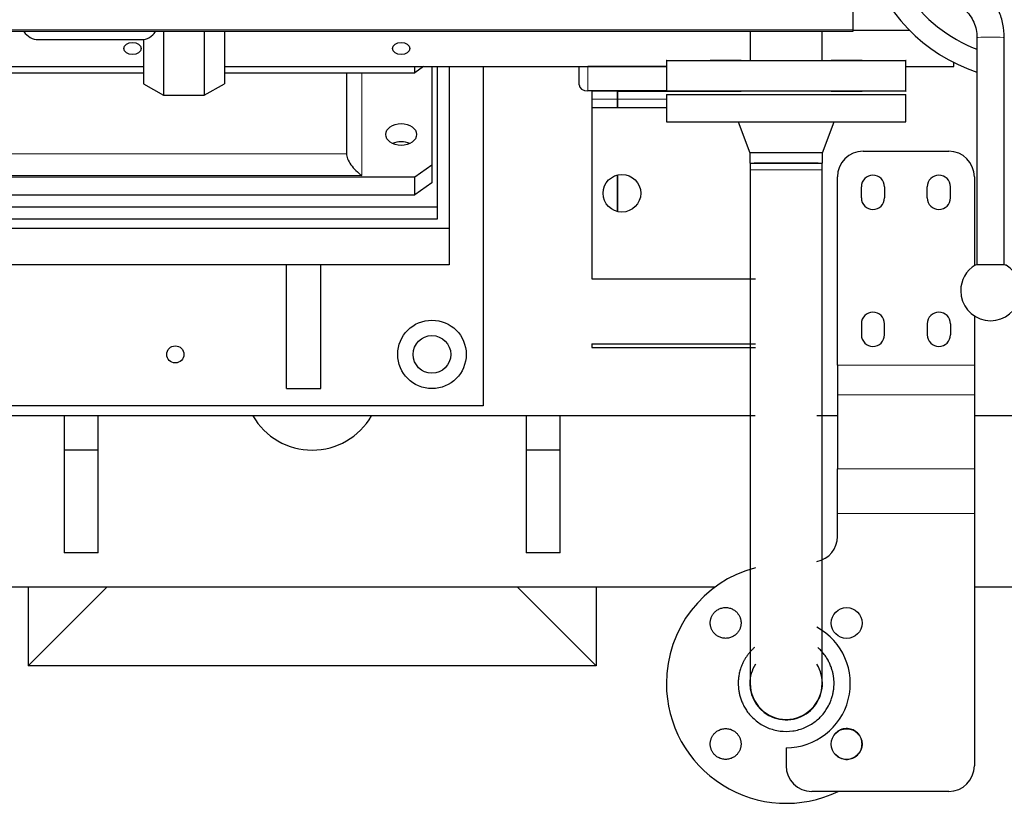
# Model space of a CAD drawing. Header units: inches. Extents: x 0 to 29700, y -16 to 21000.
# Tile 32 of 256: x 6791 to 7367, y 8068 to 8526. Entities that reach past the tile are written whole.
import ezdxf

# ---------------------------------------------------------------- set-up
doc = ezdxf.new("R2010")
doc.units = ezdxf.units.IN
doc.layers.add('1', color=7, linetype='Continuous', true_color=0xffffff)
doc.layers.add('254', color=7, linetype='Continuous', true_color=0xffffff)

msp = doc.modelspace()

# ---------------------------------------------------------------- linework, layer by layer
at = {"layer": '1', "color": 2, "linetype": 'Continuous', "lineweight": 25}
for p, q in [((7278.251, 8551.438), (7278.251, 8520.147)), ((7278.251, 8519.062), (6786.252, 8519.062)), ((6875.415, 8519.062), (6875.415, 8481.93)), ((6899.086, 8519.062), (6899.086, 8481.93)), ((6910.922, 8519.062), (6910.922, 8488.523)), ((7278.251, 8520.147), (7278.251, 8519.062)), ((6863.579, 8514.498), (6863.579, 8488.523)), ((7350.751, 8515.618), (7350.751, 8382.759)), ((7366.751, 8382.759), (7366.751, 8515.618)), ((6863.579, 8488.523), (6875.415, 8481.93)), ((6899.086, 8481.93), (6910.922, 8488.523)), ((6875.415, 8481.93), (6899.086, 8481.93))]:
    msp.add_line(p, q, dxfattribs=at)
at = {"layer": '1', "color": 110, "linetype": 'Continuous', "lineweight": 13}
msp.add_line((7278.251, 8520.147), (6782.756, 8520.147), dxfattribs=at)
at = {"layer": '1', "color": 2, "linetype": 'Continuous', "lineweight": 25}
for centre, radius, start, end in [((7382.251, 8590.362), 100.045, 196.351875, 251.65125), ((7382.251, 8590.362), 87.5, 214.047732, 248.90075), ((7358.751, 8367.654), 17.5, 180, 59.078926), ((7358.751, 8367.654), 17.5, 120.921074, 180)]:
    msp.add_arc(centre, radius, start, end, dxfattribs=at)
at = {"layer": '1', "color": 110, "linetype": 'Continuous', "lineweight": 13}
msp.add_ellipse((7358.751, 8515.618), major_axis=(-8, 0), ratio=0.024478, start_param=3.141694, end_param=6.2831853, dxfattribs=at)
at = {"layer": '1', "color": 2, "linetype": 'Continuous', "lineweight": 25}
msp.add_ellipse((7358.751, 8382.657), major_axis=(-9, 0), ratio=0.024478, start_param=3.1825315, end_param=6.2422464, dxfattribs=at)
for points, knots in [([(7366.751, 8515.618), (7366.746, 8518.269), (7366.209, 8523.49), (7363.811, 8531.123), (7359.774, 8538.031), (7356.272, 8541.941), (7354.313, 8543.728)], [0, 0, 0, 0, 0.2478395, 0.5000236, 0.7521537, 1, 1, 1, 1]), ([(7343.551, 8531.888), (7344.728, 8530.84), (7346.775, 8528.587), (7349.081, 8524.606), (7350.477, 8520.222), (7350.767, 8517.194), (7350.751, 8515.618)], [0, 0, 0, 0, 0.2537942, 0.5000431, 0.7461941, 1, 1, 1, 1])]:
    msp.add_open_spline(points, degree=3, knots=knots, dxfattribs=at)
at = {"layer": '254', "color": 2, "linetype": 'Continuous', "lineweight": 25}
for p, q in [((7218.241, 8519.065), (7218.241, 8502.271)), ((7260.241, 8502.271), (7260.241, 8519.065)), ((7311.288, 8519.799), (7278.207, 8519.799)), ((6802.251, 8514.409), (6862.251, 8514.409)), ((7169.241, 8502.269), (7169.241, 8484.268)), ((7309.241, 8484.268), (7309.241, 8502.269)), ((7337.251, 8498.586), (7337.251, 8501.009)), ((6777.209, 8498.586), (6863.558, 8498.586)), ((6777.251, 8495.05), (6863.577, 8495.05)), ((6910.875, 8498.586), (7169.221, 8498.586)), ((6910.917, 8495.05), (7022.251, 8495.05)), ((6982.251, 8495.05), (6982.251, 8447.674)), ((7027.251, 8498.586), (7022.251, 8495.05)), ((7022.251, 8495.05), (7022.251, 8498.586)), ((7032.251, 8498.587), (7032.251, 8441.31)), ((7035.251, 8498.585), (7035.251, 8416.561)), ((7042.251, 8498.583), (7042.251, 8403.989)), ((7062.251, 8498.582), (7062.251, 8300.493)), ((7118.251, 8487.979), (7118.251, 8498.586)), ((7169.242, 8498.586), (7123.251, 8498.586)), ((7309.187, 8498.586), (7337.251, 8498.586)), ((7169.242, 8484.444), (7123.251, 8484.444)), ((7125.751, 8484.184), (7125.751, 8484.444)), ((7125.751, 8484.184), (7125.751, 8479.602)), ((7140.751, 8484.184), (7125.751, 8484.184)), ((7140.751, 8484.184), (7140.751, 8484.444)), ((7140.751, 8484.184), (7140.751, 8484.444)), ((7140.751, 8484.184), (7140.751, 8479.602)), ((7140.751, 8484.184), (7200.24, 8484.184)), ((7140.751, 8479.602), (7140.751, 8484.184)), ((7169.241, 8482.261), (7169.241, 8466.261)), ((7169.241, 8482.261), (7309.241, 8482.26)), ((7194.886, 8484.269), (7212.886, 8484.269)), ((7200.241, 8484.261), (7200.301, 8484.261)), ((7265.596, 8484.269), (7283.596, 8484.269)), ((7265.596, 8484.269), (7283.596, 8484.269)), ((7309.241, 8466.26), (7309.241, 8482.26)), ((7125.751, 8479.602), (7125.751, 8474.601)), ((7140.751, 8479.602), (7140.751, 8474.601)), ((7140.751, 8474.601), (7140.751, 8479.602)), ((7169.243, 8474.602), (7125.751, 8474.602)), ((7125.751, 8474.602), (7125.751, 8374.602)), ((7169.241, 8466.261), (7309.241, 8466.26)), ((7211.241, 8466.261), (7218.041, 8448.261)), ((7260.441, 8448.261), (7267.241, 8466.261)), ((7218.041, 8448.261), (7218.041, 8442.261)), ((7260.441, 8442.261), (7260.441, 8448.261)), ((7284.24, 8449.174), (7334.24, 8449.174)), ((7218.041, 8442.261), (7260.441, 8442.261)), ((7022.251, 8434.239), (7032.251, 8441.31)), ((7032.251, 8441.31), (7032.251, 8430.704)), ((7218.241, 8438.255), (7218.24, 8138.255)), ((7260.24, 8138.254), (7260.241, 8438.254)), ((6692.251, 8434.239), (7022.251, 8434.239)), ((7022.251, 8423.632), (7022.251, 8434.239)), ((7032.251, 8430.704), (7022.251, 8423.632)), ((7140.751, 8435.313), (7140.751, 8413.89)), ((7140.751, 8413.89), (7140.751, 8435.313)), ((7269.24, 8324.174), (7269.24, 8434.174)), ((7349.24, 8434.174), (7349.24, 8382.343)), ((7283.24, 8421.924), (7283.24, 8428.424)), ((7296.74, 8428.424), (7296.74, 8421.924)), ((7321.74, 8421.924), (7321.74, 8428.424)), ((7335.24, 8421.924), (7335.24, 8428.424)), ((6692.251, 8423.632), (7022.251, 8423.632)), ((7035.251, 8416.561), (6680.251, 8416.561)), ((7035.251, 8416.561), (7035.251, 8409.49)), ((7035.251, 8409.49), (6680.251, 8409.49)), ((7042.251, 8403.989), (6272.251, 8403.989)), ((7042.251, 8403.989), (7042.251, 8382.776)), ((7042.251, 8382.776), (6272.251, 8382.776)), ((6947.251, 8310.493), (6947.251, 8382.775)), ((6967.251, 8310.493), (6967.251, 8382.775)), ((7125.751, 8374.602), (7221.239, 8374.602)), ((7349.24, 8352.965), (7349.24, 8324.174)), ((7283.24, 8348.424), (7283.24, 8341.924)), ((7296.74, 8341.924), (7296.74, 8348.424)), ((7321.74, 8348.424), (7321.74, 8341.924)), ((7335.24, 8348.424), (7335.24, 8341.924)), ((7125.751, 8336.602), (7221.239, 8336.602)), ((7125.751, 8336.602), (7125.751, 8334.602)), ((7125.751, 8334.602), (7221.239, 8334.602)), ((7269.24, 8324.174), (7269.24, 8306.853)), ((7349.24, 8324.174), (7349.24, 8306.853)), ((6947.251, 8310.493), (6967.251, 8310.493)), ((7269.24, 8306.853), (7269.24, 8263.627)), ((7349.24, 8306.853), (7349.24, 8263.627)), ((7062.251, 8300.493), (6252.251, 8300.493)), ((7221.134, 8294.562), (4035.326, 8294.562)), ((6817.251, 8294.565), (6817.251, 8274.562)), ((6837.251, 8274.562), (6837.251, 8294.565)), ((7087.251, 8294.565), (7087.251, 8274.562)), ((7107.251, 8274.562), (7107.251, 8294.565)), ((7269.14, 8294.562), (7257.169, 8294.562)), ((9687.698, 8294.562), (7349.19, 8294.562)), ((6817.251, 8274.562), (6817.251, 8214.562)), ((6837.251, 8274.562), (6817.251, 8274.562)), ((6837.251, 8214.562), (6837.251, 8274.562)), ((7107.251, 8274.562), (7087.251, 8274.562)), ((7087.251, 8274.562), (7087.251, 8214.562)), ((7107.251, 8214.562), (7107.251, 8274.562)), ((7269.24, 8237.646), (7269.24, 8263.627)), ((7349.24, 8263.627), (7349.24, 8237.646)), ((7269.24, 8224.174), (7269.24, 8237.646)), ((7349.24, 8237.646), (7349.24, 8090.193)), ((6837.251, 8214.562), (6817.251, 8214.562)), ((7107.251, 8214.562), (7087.251, 8214.562)), ((7197.638, 8194.562), (4327.252, 8194.562)), ((6796.251, 8194.565), (6796.251, 8148.562)), ((6842.25, 8194.562), (6796.251, 8148.562)), ((7128.251, 8148.562), (7082.251, 8194.562)), ((7128.251, 8194.565), (7128.251, 8148.562)), ((9087.152, 8194.562), (7349.178, 8194.562)), ((7128.251, 8148.562), (6796.251, 8148.562)), ((7239.24, 8100.693), (7239.24, 8090.193)), ((7334.24, 8075.193), (7254.24, 8075.193))]:
    msp.add_line(p, q, dxfattribs=at)
at = {"layer": '254', "color": 110, "linetype": 'Continuous', "lineweight": 13}
for p, q in [((6991.251, 8495.051), (6991.251, 8434.946)), ((7123.251, 8498.586), (7123.251, 8484.444)), ((7125.751, 8479.602), (7140.751, 8479.602)), ((7140.751, 8479.602), (7169.242, 8479.602)), ((6732.251, 8447.674), (6982.251, 8447.674)), ((6991.251, 8434.946), (6723.251, 8434.946)), ((7349.24, 8324.174), (7269.24, 8324.174)), ((7269.24, 8306.853), (7349.24, 8306.853)), ((7269.24, 8263.627), (7349.24, 8263.627)), ((7269.24, 8237.646), (7349.24, 8237.646))]:
    msp.add_line(p, q, dxfattribs=at)
at = {"layer": '254', "color": 2, "linetype": 'Continuous', "lineweight": 25}
for centre, radius in [((7143.251, 8424.602), 11), ((7032.251, 8330.493), 20), ((7032.251, 8330.493), 11), ((6882.251, 8330.493), 5), ((7274.596, 8173.549), 9), ((7274.596, 8102.838), 9)]:
    msp.add_circle(centre, radius, dxfattribs=at)
for centre, radius, start, end in [((6802.251, 8524.409), 10, 212.325469, 270), ((6862.251, 8524.409), 10, 270, 327.674531), ((7284.24, 8434.174), 15, 90, 180), ((7334.24, 8434.174), 15, 0, 90), ((7289.99, 8428.424), 6.75, 0, 180), ((7328.49, 8428.424), 6.75, 0, 180), ((7289.99, 8421.924), 6.75, 180, 0), ((7328.49, 8421.924), 6.75, 180, 0), ((7289.99, 8348.424), 6.75, 0, 180), ((7328.49, 8348.424), 6.75, 0, 180), ((7289.99, 8341.924), 6.75, 180, 0), ((7328.49, 8341.924), 6.75, 180, 0), ((6962.251, 8314.562), 40, 209.998125, 329.99625), ((7254.24, 8224.174), 15, 281.538281, 0), ((7239.24, 8138.254), 70, 104.895, 180), ((7239.24, 8138.193), 37.5, 270, 61.3125), ((7239.24, 8138.254), 21.2, 148.10625, 180), ((7239.24, 8138.254), 21.2, 180, 31.888125), ((7239.24, 8138.254), 70, 180, 295.72875), ((7239.24, 8138.254), 21, 179.999945, 359.99432), ((7254.24, 8090.193), 15, 180, 270), ((7334.24, 8090.193), 15, 270, 0)]:
    msp.add_arc(centre, radius, start, end, dxfattribs=at)
for centre, major_axis in [((6857.251, 8509.192), (-5, 0)), ((7014.251, 8509.192), (-5, 0)), ((7014.251, 8458.988), (-9, 0))]:
    msp.add_ellipse(centre, major_axis=major_axis, ratio=0.7071068, dxfattribs=at)
for centre, major_axis, ratio, start_param, end_param in [((7123.251, 8487.979), (5, 0), 0.7071068, 3.1415927, 4.712389), ((7014.251, 8448.381), (9, 0), 0.7071068, 1.5707963, 2.156507), ((7014.251, 8448.381), (9, 0), 0.7071068, 0.9850856, 1.5707963), ((6991.251, 8441.31), (8.315, -8.315), 0.4142136, 3.5342917, 5.1050881)]:
    msp.add_ellipse(centre, major_axis=major_axis, ratio=ratio, start_param=start_param, end_param=end_param, dxfattribs=at)
for points, weights in [([(7169.241, 8502.269), (7169.241, 8502.269), (7239.241, 8502.269)], [0.5, 0.5, 1]), ([(7203.886, 8502.269), (7194.885, 8502.269), (7194.886, 8502.269), (7203.886, 8502.269)], [1, 0.5, 0.5, 1]), ([(7274.596, 8502.269), (7265.596, 8502.269), (7265.596, 8502.269)], [1, 0.5, 0.5]), ([(7239.241, 8484.269), (7169.241, 8484.269), (7169.241, 8484.269)], [1, 0.5, 0.5]), ([(7260.441, 8448.261), (7260.441, 8448.261), (7218.04, 8448.261), (7218.041, 8448.261)], [1, 0.5, 0.5, 1]), ([(7257.841, 8442.261), (7257.841, 8442.261), (7220.64, 8442.261), (7220.641, 8442.261)], [1, 0.5, 0.5, 1]), ([(7220.804, 8159.328), (7211.24, 8150.961), (7211.24, 8138.254)], [0.570570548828, 0.68784375, 1])]:
    msp.add_rational_spline(points, weights, degree=2, dxfattribs=at)
for points, weights, degree, knots in [([(7212.886, 8502.269), (7212.886, 8502.269), (7212.885, 8502.269), (7203.886, 8502.269)], [0.500000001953, 0.5, 0.5, 1], 2, [0, 0, 0, 0.0000625, 1, 1, 1]), ([(7239.241, 8502.269), (7309.241, 8502.269), (7309.241, 8502.268), (7309.241, 8502.268)], [1, 0.5, 0.5, 0.500000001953], 2, [0, 0, 0, 0.9999375, 1, 1, 1]), ([(7283.597, 8502.268), (7283.597, 8502.268), (7283.596, 8502.269), (7274.596, 8502.269)], [0.500000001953, 0.5, 0.5, 1], 2, [0, 0, 0, 0.0000625, 1, 1, 1]), ([(7200.2, 8484.269), (7194.885, 8484.269), (7194.886, 8484.269), (7200.07, 8484.269)], [0.709496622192, 0.5, 0.5, 0.702248], 2, [0, 0, 0, 0.5044015, 1, 1, 1]), ([(7266.82, 8484.261), (7274.896, 8484.261), (7278.241, 8484.261), (7278.241, 8484.261), (7278.241, 8484.261), (7200.241, 8484.261), (7200.241, 8484.261)], [0.58580153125, 0.66668384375, 0.80475, 1, 0.333333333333, 0.333333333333, 1], 3, [0, 0, 0, 0, 0.22653, 0.22653, 0.22653, 1, 1, 1, 1]), ([(7309.241, 8484.268), (7309.241, 8484.268), (7309.241, 8484.268), (7239.241, 8484.269)], [0.500000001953, 0.5, 0.5, 1], 2, [0, 0, 0, 0.0000625, 1, 1, 1]), ([(7194.885, 8173.61), (7194.885, 8164.61), (7212.885, 8164.61), (7212.885, 8173.61), (7212.885, 8182.61), (7194.885, 8182.61), (7194.885, 8173.61)], [1, 0.5, 0.5, 1, 0.5, 0.5, 1], 2, [0, 0, 0, 0.25, 0.5, 0.5, 0.75, 1, 1, 1]), ([(7211.24, 8138.254), (7211.24, 8110.254), (7267.24, 8110.254), (7267.24, 8138.254), (7267.24, 8150.96), (7257.679, 8159.326)], [1, 0.5, 0.5, 1, 0.687875, 0.57059403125], 2, [0, 0, 0, 0.3810613, 0.7621225, 0.7621225, 1, 1, 1]), ([(7194.885, 8102.899), (7194.885, 8093.899), (7212.885, 8093.899), (7212.885, 8102.899), (7212.885, 8111.899), (7194.885, 8111.899), (7194.885, 8102.899)], [1, 0.5, 0.5, 1, 0.5, 0.5, 1], 2, [0, 0, 0, 0.25, 0.5, 0.5, 0.75, 1, 1, 1]), ([(7267.2, 8097.771), (7269.884, 8093.899), (7283.596, 8093.899), (7283.596, 8102.899), (7283.596, 8111.899), (7270.096, 8111.899), (7267.396, 8108.299)], [0.637026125, 0.5, 0.5, 1, 0.5, 0.5, 0.625], 2, [0, 0, 0, 0.1731437, 0.5038862, 0.5038862, 0.8346287, 1, 1, 1])]:
    msp.add_rational_spline(points, weights, degree=degree, knots=knots, dxfattribs=at)
for points in [[(7218.241, 8442.261), (7218.241, 8438.255)], [(7260.241, 8438.254), (7260.241, 8442.261)]]:
    msp.add_open_spline(points, degree=1, dxfattribs=at)
at = {"layer": '254', "color": 110, "linetype": 'Continuous', "lineweight": 13}
msp.add_rational_spline([(7218.241, 8438.255), (7218.241, 8438.255), (7260.242, 8438.254), (7260.241, 8438.254)], [1, 0.333333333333, 0.333333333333, 1], degree=3, dxfattribs=at)

doc.saveas('drawing.dxf')
